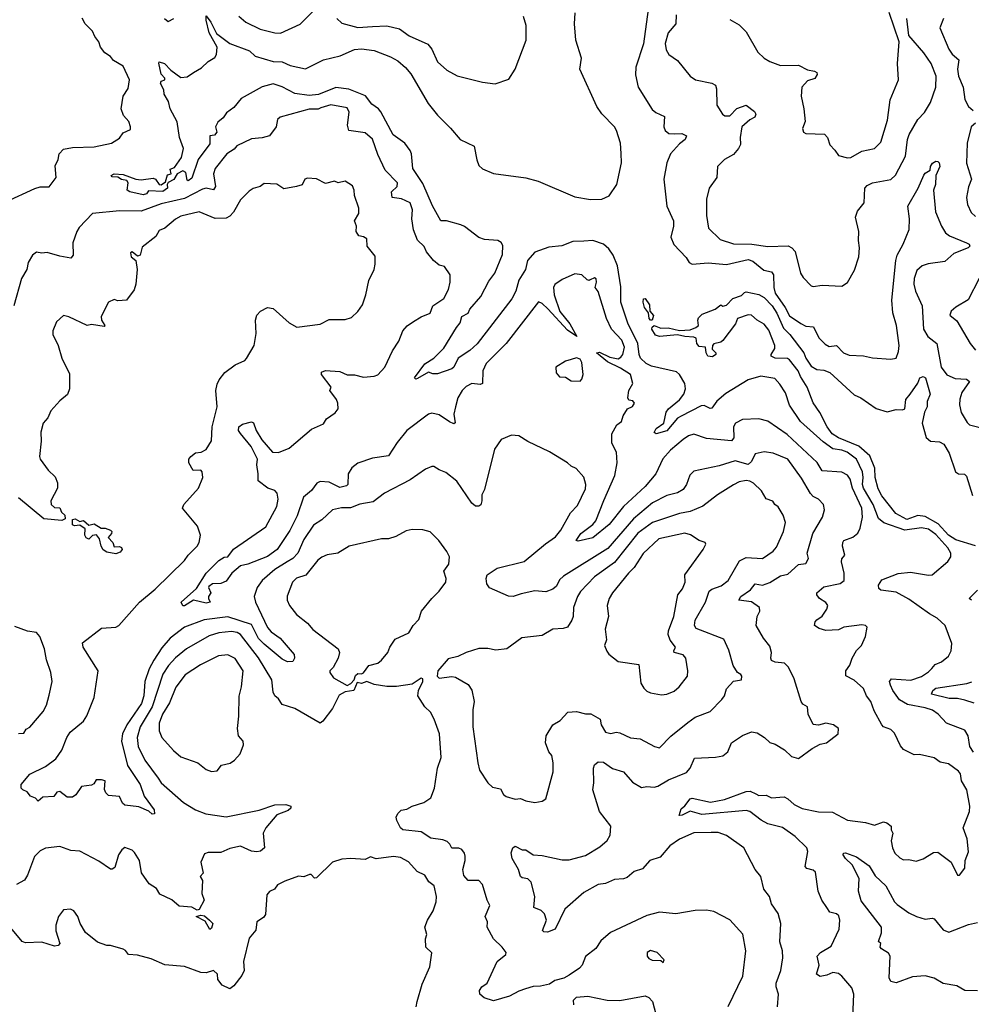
# Model space of a CAD drawing. Extents: x 1921360 to 2014538, y 768294 to 907744.
# Tile 53 of 256: x 1957472 to 1962741, y 796159 to 801608. Entities that reach past the tile are written whole.
import ezdxf

# ---------------------------------------------------------------- set-up
doc = ezdxf.new("R2010")
doc.units = 0

msp = doc.modelspace()

# ---------------------------------------------------------------- linework, layer by layer
at = {"layer": '0CON10XD'}
for points in [[(1958685, 801627.5), (1958724, 801595), (1958803.3, 801555), (1958885, 801534.4), (1958916.4, 801533.6), (1959025, 801583.8), (1959125, 801682.5)], [(1960951.6, 801665), (1960925.2, 801474.8), (1960883.7, 801345), (1960882.4, 801302.4), (1960896.8, 801235), (1960975, 801111.1), (1960995, 801094.6), (1961042.5, 801072.5), (1961039.6, 801015), (1961046.5, 800995), (1961067.3, 800977.3), (1961096.6, 800976.6), (1961137.8, 800977.8), (1961164.5, 800964.5), (1961156.8, 800945), (1961125, 800920.3), (1961076.5, 800865), (1961055, 800815.7), (1961037.9, 800725), (1961054.6, 800575), (1961091.4, 800495), (1961091.9, 800465), (1961078.2, 800405), (1961093.8, 800363.8), (1961161.7, 800291.7), (1961178.5, 800265), (1961195, 800254.6), (1961285, 800262.1), (1961385, 800253.5), (1961505, 800281.6), (1961532.3, 800272.3), (1961591.7, 800221.7), (1961635, 800213.3), (1961646.6, 800196.6), (1961647.2, 800125), (1961654.7, 800095), (1961711, 800015), (1961735, 799968.5), (1961796.9, 799926.9), (1961825, 799911.8), (1961868.3, 799908.3), (1961896.5, 799846.5), (1961931.5, 799811.5), (1961955, 799798.5), (1961995, 799804.4), (1962034, 799764), (1962065, 799751), (1962145, 799748), (1962195, 799737.2), (1962295, 799729.4), (1962325.7, 799734.3), (1962338.9, 799771.1), (1962341.3, 799805), (1962326.1, 799915), (1962307.3, 799985), (1962301, 800055), (1962322.5, 800275), (1962330.8, 800305), (1962364.5, 800365), (1962397.1, 800447.1), (1962399.2, 800505), (1962389.3, 800575), (1962446.7, 800675), (1962478.3, 800748.3), (1962485, 800758.8), (1962513.3, 800775), (1962516, 800795), (1962527, 800813), (1962545, 800824), (1962555, 800823.8), (1962563.8, 800815), (1962566.7, 800795), (1962544.3, 800745.7), (1962543.1, 800695), (1962532.2, 800665), (1962543.1, 800545), (1962575.3, 800465.3), (1962598.6, 800428.6), (1962621.3, 800411.3), (1962715, 800373.3), (1962728.6, 800365), (1962732.5, 800355), (1962723.3, 800345), (1962645, 800313.6), (1962595, 800269.5), (1962503, 800257), (1962469.5, 800245), (1962439.9, 800220.1), (1962423.9, 800176.1), (1962423.3, 800145), (1962431.9, 800105), (1962468.6, 800025), (1962477, 799895), (1962500, 799855), (1962550, 799815), (1962573.4, 799685), (1962605, 799642.2), (1962651.8, 799621.8), (1962715, 799618.2), (1962730.9, 799605), (1962687.9, 799545), (1962677, 799507), (1962675.6, 799475.6), (1962685, 799433.8), (1962717.8, 799377.8), (1962732, 799365), (1962825, 799342.4)], [(1957395, 800599.2), (1957555, 800674.3), (1957585, 800682.2), (1957635, 800682.1), (1957673.1, 800735), (1957668.3, 800798.3), (1957685, 800833.3), (1957691.1, 800865), (1957715, 800892.2), (1957765, 800901.1), (1957885, 800903.5), (1957980, 800925), (1958025, 800952.5), (1958045, 800982.5), (1958085, 801000), (1958086.2, 801015), (1958076.2, 801045), (1958047.7, 801077.7), (1958034, 801114), (1958044.3, 801185), (1958072.2, 801227.8), (1958079.4, 801275), (1958045, 801351.1), (1957991.5, 801381.5), (1957974, 801404), (1957942.9, 801425), (1957920, 801455), (1957910.9, 801485), (1957888.2, 801515), (1957875.3, 801545.3), (1957834.3, 801585), (1957817.2, 801617.2)], [(1958273.8, 801613.8), (1958295, 801597.5), (1958326, 801615)], [(1958433.6, 801316.3), (1958479.3, 801340.7), (1958515, 801377.3), (1958551.7, 801398.3), (1958561.4, 801415), (1958565.3, 801455), (1958521.6, 801535), (1958504.4, 801605.6), (1958505, 801630), (1958529.6, 801595), (1958561, 801531), (1958635, 801475.4), (1958745, 801434.7), (1958776.5, 801406.5), (1958875, 801377.4), (1958925, 801375.3), (1958969.2, 801355), (1959055, 801335.6), (1959155, 801386.2), (1959247.1, 801407.1), (1959325, 801443.1), (1959365, 801446.2), (1959435, 801436.9), (1959525, 801402.7), (1959565, 801381.1), (1959607.5, 801342.5), (1959637.8, 801307.8), (1959734.2, 801144.2), (1959785, 801079.1), (1959858.1, 801008.1), (1959910.9, 800945), (1959987.9, 800907.9), (1960002.6, 800832.6), (1960015, 800800.8), (1960035, 800783.3), (1960095, 800756.9), (1960275, 800732.5), (1960343.5, 800713.5), (1960545, 800627.7), (1960632.3, 800612.3), (1960695, 800614.2), (1960736.9, 800633.1), (1960777.8, 800695), (1960804.1, 800815), (1960802, 800868), (1960798.7, 800925), (1960777.5, 800995), (1960765.9, 801015), (1960695, 801086), (1960667.3, 801127.3), (1960574.2, 801335), (1960583.3, 801395), (1960551.1, 801495), (1960544.5, 801585.5), (1960547.8, 801645)], [(1959228, 801615), (1959255, 801589.2), (1959345, 801564.2), (1959425, 801570), (1959505, 801573.5), (1959575, 801558.2), (1959628.9, 801518.9), (1959732, 801472), (1959754.6, 801444.6), (1959785, 801374), (1959837.9, 801327.9), (1959895, 801297.5), (1960035, 801262), (1960105, 801252.5), (1960181.2, 801278.8), (1960215.9, 801334.1), (1960276.9, 801495), (1960276.9, 801575), (1960261.4, 801625)], [(1961106.7, 801635), (1961105.6, 801585), (1961062.9, 801535), (1961045.8, 801475.8), (1961051.2, 801441.2), (1961066.2, 801415), (1961115, 801381.2), (1961183.8, 801295), (1961214.5, 801274.5), (1961305, 801256.9), (1961325.4, 801245.4), (1961330.6, 801225), (1961331.4, 801135), (1961363.8, 801085), (1961376.3, 801076.3), (1961405, 801075.5), (1961443.5, 801116.5), (1961495, 801135.5), (1961539.9, 801099.9), (1961547.5, 801085), (1961541.9, 801068.1), (1961515, 801054.5), (1961470, 801015), (1961461.4, 800955), (1961463.2, 800916.8), (1961451.4, 800895), (1961425, 800862.5), (1961375, 800834.2), (1961336.2, 800795), (1961331.4, 800735), (1961290.6, 800675), (1961274.2, 800615), (1961274.4, 800525), (1961286.7, 800455), (1961351.1, 800391.1), (1961425, 800366.5), (1961525.8, 800365.8), (1961615, 800351.8), (1961726.3, 800356.3), (1961748.1, 800345), (1961765.3, 800325.3), (1961795.6, 800205), (1961810.4, 800180.4), (1961854.3, 800134.3), (1961865, 800130.8), (1961915, 800138.1), (1962025, 800132.5), (1962056.4, 800153.6), (1962095, 800222.5), (1962118.1, 800295), (1962122.9, 800345), (1962115.7, 800385), (1962119.1, 800435), (1962100, 800515), (1962110.9, 800549.1), (1962147.1, 800595), (1962151.4, 800675), (1962165, 800689.4), (1962195, 800705.5), (1962295, 800723.3), (1962322.1, 800747.9), (1962376.8, 800853.2), (1962388.1, 800945), (1962397.9, 800972.1), (1962444.8, 801055.2), (1962481.8, 801095), (1962515, 801149.4), (1962544.7, 801235), (1962546.7, 801295), (1962518.8, 801365), (1962478.7, 801425), (1962395, 801519.6), (1962383.8, 801613.8)], [(1961405, 801608.8), (1961455, 801580), (1961495, 801541.2), (1961559.1, 801429.1), (1961594.5, 801394.5), (1961625, 801376), (1961685, 801354.4), (1961785, 801355.4), (1961835, 801330.4), (1961873.6, 801323.6), (1961885.7, 801315.7), (1961886.9, 801305), (1961875, 801283.1), (1961835, 801269.4), (1961802.9, 801235), (1961799.4, 801185), (1961814.4, 801114.4), (1961820.8, 801045), (1961806.7, 801005), (1961812.5, 800985), (1961825, 800977.5), (1961927.5, 800975), (1961945, 800956.7), (1961958.1, 800915), (1961986.4, 800886.4), (1962005.6, 800855.6), (1962055, 800843.1), (1962074.1, 800845.9), (1962135, 800879.4), (1962205.4, 800894.6), (1962240.2, 800929.8), (1962277.3, 801052.7), (1962291.1, 801165), (1962337.5, 801275), (1962331.8, 801365), (1962341.1, 801485), (1962287.1, 801647.1)], [(1962586.6, 801615), (1962567.6, 801562.4), (1962617.2, 801445), (1962635, 801416.5), (1962671.9, 801385), (1962664.2, 801335), (1962670.5, 801295), (1962695.2, 801235), (1962705, 801165.8), (1962725, 801126.7), (1962751.1, 801105)], [(1962753.5, 797553.5), (1962733.7, 797585), (1962723.1, 797645), (1962705.9, 797675.9), (1962604.2, 797714.2), (1962557.5, 797765), (1962525.8, 797785.8), (1962485, 797799.7), (1962388.2, 797818.2), (1962343.1, 797843.1), (1962305.8, 797895), (1962293.3, 797925), (1962288.2, 797945), (1962299.4, 797960.6), (1962406.9, 797953.1), (1962465, 797972.7), (1962505, 797997.8), (1962523.2, 798016.8), (1962541.2, 798038.8), (1962576, 798054), (1962615.3, 798084.7), (1962630, 798115), (1962633.8, 798155), (1962595.8, 798255), (1962552.9, 798295), (1962509.1, 798319.2), (1962395, 798400.6), (1962325, 798440), (1962239.7, 798449.7), (1962229.7, 798459.7), (1962227.5, 798477.5), (1962245, 798507.1), (1962336.9, 798543.1), (1962405, 798550), (1962505, 798533.1), (1962525, 798536), (1962611.1, 798608.9), (1962627.1, 798635), (1962627.5, 798655), (1962611.8, 798685), (1962545, 798758.7), (1962505, 798787.8), (1962465, 798795.5), (1962372.6, 798782.6), (1962256.9, 798823.1), (1962227.2, 798847.2), (1962198.2, 798925), (1962143.4, 799015), (1962138, 799035), (1962142.5, 799075), (1962138.8, 799105), (1962106.3, 799175), (1962054.4, 799215), (1962025, 799226.2), (1961975, 799233.6), (1961921.1, 799271.1), (1961796.2, 799385), (1961733.8, 799475), (1961711.9, 799541.9), (1961681.2, 799591.2), (1961652.9, 799622.9), (1961575, 799635.8), (1961505.6, 799615), (1961381.4, 799538.6), (1961333, 799497), (1961305, 799458), (1961295, 799455.8), (1961262, 799472), (1961245, 799470), (1961135.5, 799414.5), (1961115, 799403.1), (1961055, 799332), (1960996.7, 799316.7), (1960985, 799324), (1960995.5, 799345), (1961038.2, 799375), (1961052.3, 799435), (1961063.8, 799455), (1961125.4, 799504.6), (1961149.6, 799535), (1961159, 799565), (1961154.3, 799595), (1961124.6, 799645), (1961108.5, 799658.5), (1960970.4, 799690.4), (1960940.7, 799705), (1960909.7, 799735), (1960901.3, 799755), (1960894.2, 799815), (1960839.2, 799929.2), (1960800.2, 800045), (1960800.1, 800130.1), (1960781.6, 800245), (1960757.5, 800305), (1960735, 800340), (1960705, 800365.2), (1960645.1, 800385.1), (1960595, 800382.4), (1960535, 800381.2), (1960473, 800357), (1960401.9, 800348.1), (1960325, 800322), (1960284.7, 800275), (1960272.3, 800225), (1960235, 800165.4), (1960219, 800105), (1960196.5, 800063.5), (1960006, 799814), (1959965, 799777.8), (1959900, 799735), (1959875.7, 799685), (1959865, 799675.7), (1959785, 799648.6), (1959758.8, 799648.8), (1959735, 799656.7), (1959675, 799622), (1959665, 799618.8), (1959658.8, 799625), (1959715, 799702.5), (1959766, 799735), (1959820.6, 799789.4), (1959890.9, 799905), (1959910.6, 799929.4), (1959920.8, 799965), (1959955, 799983.9), (1959965.2, 800005), (1960024.8, 800075.2), (1960068.9, 800161.1), (1960102.7, 800205), (1960145, 800308), (1960148, 800358), (1960138.9, 800375), (1960119.2, 800385), (1960045, 800392.2), (1960015, 800402), (1959935, 800463), (1959915, 800472), (1959835, 800494.2), (1959804.4, 800494.4), (1959757.7, 800577.7), (1959705, 800701.5), (1959649, 800785), (1959641.9, 800865), (1959635, 800884.4), (1959605, 800925.4), (1959539.9, 800969.9), (1959472.2, 801097.8), (1959459.3, 801115), (1959421.2, 801141.2), (1959386.8, 801186.8), (1959295, 801224.3), (1959223.4, 801233.4), (1959126.5, 801193.5), (1959075, 801187.5), (1958995, 801199.3), (1958925, 801235.7), (1958875, 801252.4), (1958815, 801236.8), (1958698.9, 801171.1), (1958657.5, 801122.5), (1958617.6, 801092.4), (1958598.6, 801065), (1958568.9, 801041.1), (1958556.5, 801015), (1958563.5, 800985), (1958551.3, 800968.7), (1958524.4, 800965.6), (1958525, 800921.2), (1958460, 800835), (1958425, 800731.1), (1958405, 800716), (1958399.5, 800719.5), (1958392.7, 800762.7), (1958375, 800770.8), (1958343.3, 800755), (1958326.2, 800723.8), (1958293.8, 800706.2), (1958288.8, 800695), (1958291.2, 800675), (1958265, 800657.8), (1958185, 800660), (1958175, 800644.4), (1958155, 800638.6), (1958082.5, 800655), (1958067.5, 800665), (1958072.5, 800705), (1958065, 800717.5), (1958035, 800723.3), (1958015, 800736.7), (1957985, 800738.8), (1957978.8, 800745), (1957995, 800755.4), (1958045, 800751.4), (1958115, 800725.6), (1958145, 800720.8), (1958211.3, 800731.3), (1958224.5, 800724.5), (1958245, 800696), (1958255, 800694.2), (1958279.5, 800710.5), (1958290.3, 800749.7), (1958310, 800755), (1958305, 800780), (1958329.7, 800790.3), (1958367.5, 800845), (1958379.2, 800895), (1958357.3, 800955), (1958343.2, 801043.2), (1958305.6, 801115), (1958296.9, 801155), (1958272.2, 801195), (1958270.5, 801220.5), (1958252.5, 801255), (1958255, 801267.5), (1958276, 801275), (1958275.8, 801285), (1958255.6, 801305.6), (1958242, 801368), (1958245, 801375.6), (1958274.4, 801365), (1958309, 801329), (1958365, 801287.9), (1958398.5, 801291.5), (1958433.6, 801316.3)], [(1961547.5, 797322.5), (1961565, 797314.7), (1961605, 797315.6), (1961635, 797300.9), (1961705, 797306.4), (1961725, 797296.5), (1961760.4, 797265), (1961805, 797243), (1961895.4, 797224.6), (1961972.3, 797222.3), (1962055, 797178.1), (1962155, 797164.4), (1962205, 797150.8), (1962255, 797168), (1962273.6, 797163.6), (1962297.5, 797145), (1962297.5, 797125), (1962306.2, 797105), (1962297.3, 797062.7), (1962304.3, 797025), (1962317.5, 796995), (1962345, 796969.2), (1962365, 796958.8), (1962395, 796959.2), (1962435, 796950), (1962475, 796963.8), (1962531.2, 796998.8), (1962555, 797000), (1962630, 796945), (1962665, 796872.5), (1962675, 796872.5), (1962705, 796912.5), (1962708, 796955), (1962725, 797002.5), (1962717.7, 797075), (1962696.7, 797135), (1962731.4, 797225), (1962732.5, 797255), (1962716.5, 797345), (1962687.8, 797395), (1962680.8, 797435), (1962669.7, 797449.7), (1962615, 797489.2), (1962569.5, 797499.5), (1962535, 797522.5), (1962455, 797541.9), (1962425, 797540), (1962365, 797568.5), (1962349.1, 797589.2), (1962315, 797660), (1962295, 797680), (1962255, 797694.4), (1962245, 797705.8), (1962203.6, 797783.7), (1962185, 797834.4), (1962160, 797865), (1962145, 797906), (1962092.6, 797952.6), (1962045.8, 797975.8), (1962045.8, 798005), (1962069.2, 798035), (1962082, 798075), (1962105, 798116.2), (1962132.5, 798145), (1962156, 798195), (1962164.2, 798245), (1962155, 798255.5), (1962135, 798259.5), (1962035, 798245.8), (1962005, 798231.6), (1961935, 798227.7), (1961898, 798238), (1961873.8, 798255), (1961876.2, 798275), (1961885, 798287.1), (1961915, 798305.8), (1961941.1, 798345), (1961946.2, 798365), (1961935, 798382.2), (1961900.6, 798405), (1961885.7, 798425), (1961885.7, 798435), (1961925, 798469.2), (1962015, 798487.5), (1962036.3, 798503.7), (1962037.6, 798545), (1962022.4, 798607.6), (1962025, 798623.3), (1962040, 798645), (1962028.2, 798695), (1962029.5, 798715), (1962035.8, 798725), (1962085.9, 798744.1), (1962113.3, 798766.7), (1962126.1, 798793.9), (1962139.3, 798855), (1962135.6, 798905), (1962083.6, 799015), (1962070, 799065), (1962055, 799086.2), (1962025, 799103.4), (1961915, 799111.5), (1961887.5, 799157.5), (1961721.9, 799311.9), (1961615, 799385.5), (1961565, 799399.4), (1961475, 799394.4), (1961436, 799375), (1961424.6, 799355), (1961427, 799293), (1961413.3, 799276.7), (1961275, 799289.2), (1961205, 799313.3), (1961175, 799305.2), (1961145, 799285.2), (1961074.9, 799225.1), (1961033, 799177), (1960993.8, 799095), (1960935, 799024.6), (1960815, 798913.9), (1960735.9, 798814.1), (1960645, 798740.3), (1960565, 798721.4), (1960554.2, 798725), (1960579.1, 798765), (1960645, 798814.6), (1960662, 798835), (1960706.7, 798946.7), (1960767.2, 799085), (1960780.9, 799155), (1960776.7, 799215), (1960750.8, 799265), (1960750.6, 799315), (1960778.8, 799365), (1960804, 799385), (1960813.3, 799415), (1960837.5, 799455), (1960865, 799466.7), (1960876, 799485), (1960867.7, 799497.7), (1960845, 799502.5), (1960840, 799515), (1960844.7, 799555), (1960866.5, 799595), (1960853.4, 799645), (1960799.5, 799679.5), (1960727.1, 799715), (1960666.7, 799765), (1960682.9, 799767.1), (1960740.6, 799740.6), (1960785, 799731.4), (1960800.7, 799739.3), (1960812.3, 799755), (1960820.3, 799795), (1960806, 799835), (1960748.5, 799895), (1960721.5, 799955), (1960675, 800103.3), (1960658.8, 800125), (1960666.7, 800155), (1960664.2, 800174.2), (1960655, 800180), (1960631.7, 800168.3), (1960625, 800164), (1960615, 800168.8), (1960585, 800195.8), (1960545, 800200.8), (1960475, 800170.8), (1960435, 800142), (1960427.3, 800125), (1960431.2, 800085), (1960462.8, 799992.9), (1960518.8, 799925), (1960557.5, 799855), (1960505, 799889.1), (1960397.2, 800007.2), (1960365, 800037.8), (1960345, 800047.1), (1960165, 799816.5), (1960055.4, 799705), (1960036, 799664), (1960035.2, 799594.8), (1960021.6, 799588.4), (1959975, 799594.5), (1959945, 799578.2), (1959921.8, 799555), (1959897.8, 799515), (1959884.5, 799465.5), (1959876.7, 799425), (1959882.5, 799377.5), (1959875, 799371.4), (1959851.7, 799381.7), (1959795, 799420.9), (1959755, 799430), (1959735, 799424.5), (1959615, 799333.8), (1959561.6, 799268.4), (1959515, 799194.6), (1959425, 799181.8), (1959345, 799152.7), (1959311.5, 799128.5), (1959290.9, 799095), (1959289.1, 799035), (1959282.3, 799027.7), (1959245, 799018.4), (1959185, 799048.2), (1959135, 799051.4), (1959116.9, 799043.1), (1959087.6, 799002.4), (1959044.3, 798965), (1959008.1, 798861.9), (1958968.7, 798781.3), (1958898.4, 798675), (1958845, 798637.3), (1958735, 798593.9), (1958695, 798585.5), (1958646, 798544), (1958615, 798500.8), (1958585, 798486.7), (1958540, 798485), (1958519.3, 798470.7), (1958516.7, 798465), (1958530, 798435), (1958516.7, 798415), (1958516.7, 798405), (1958527.5, 798385), (1958505, 798379.2), (1958435, 798394.4), (1958385, 798364.3), (1958375, 798363.8), (1958366.7, 798385), (1958450.6, 798459.4), (1958504.6, 798545), (1958575, 798615.5), (1958605, 798634), (1958625, 798634.2), (1958655, 798676.9), (1958835, 798800.4), (1958895, 798912.9), (1958903.3, 798955), (1958897.7, 798987.7), (1958885, 799001.5), (1958846.7, 799015), (1958792.5, 799055), (1958793.3, 799095), (1958784.5, 799145), (1958788.1, 799175), (1958753.8, 799245), (1958695, 799316.9), (1958683.6, 799335), (1958685.7, 799355), (1958705, 799368.5), (1958755, 799382.9), (1958766.2, 799376.2), (1958780.5, 799335), (1958813.5, 799283.5), (1958872.2, 799215), (1958905, 799212.1), (1958963.6, 799236.3), (1959088.6, 799341.4), (1959155, 799370.6), (1959171.7, 799398.3), (1959218.3, 799431.7), (1959235.6, 799454.4), (1959234.5, 799485), (1959227.1, 799505), (1959190, 799555), (1959196.2, 799575), (1959142.5, 799645), (1959142.4, 799657.6), (1959165, 799666.1), (1959245, 799660.5), (1959285, 799642.1), (1959325, 799642.5), (1959375, 799630), (1959435, 799634.3), (1959455, 799642.5), (1959494.4, 799685), (1959535.6, 799775), (1959570.5, 799829.5), (1959592.9, 799885), (1959616.6, 799913.4), (1959652.2, 799937.8), (1959695.7, 799964.3), (1959745, 799982.9), (1959760, 800025), (1959820.6, 800065), (1959845.6, 800115), (1959855.7, 800155), (1959856.2, 800195), (1959825, 800241.2), (1959795, 800250), (1959764.2, 800275), (1959725, 800324), (1959712.5, 800352.5), (1959675, 800388), (1959652.5, 800445), (1959643.8, 800505), (1959646.4, 800555), (1959633.5, 800593.5), (1959586.9, 800616.9), (1959534.2, 800624.2), (1959530, 800655), (1959562.9, 800685), (1959564.2, 800705), (1959495.6, 800775), (1959455, 800861.2), (1959425, 800947.1), (1959385, 800982.5), (1959293.8, 800993.8), (1959286.9, 801025), (1959296.8, 801096.8), (1959285, 801119.2), (1959195, 801135.8), (1959139.7, 801119.7), (1959125, 801113.4), (1959075, 801111.9), (1958915, 801068.6), (1958899.4, 801055), (1958891.5, 801015), (1958855.3, 800964.7), (1958815, 800953.8), (1958755, 800949.2), (1958675, 800909.2), (1958659.2, 800890.8), (1958619.5, 800865), (1958553.8, 800785), (1958545.4, 800755), (1958555.4, 800684.6), (1958545, 800665.8), (1958505, 800674.7), (1958485, 800670.8), (1958385, 800617.7), (1958255, 800589.5), (1958145, 800548.6), (1958025, 800549.8), (1957875, 800534.5), (1957802.2, 800457.8), (1957788.9, 800435), (1957766.2, 800373.8), (1957767.3, 800305), (1957755, 800288.6), (1957695, 800298.8), (1957625, 800320), (1957595, 800315.7), (1957565, 800321.1), (1957542.2, 800305), (1957518.1, 800265), (1957511.5, 800225), (1957482.7, 800175), (1957439.7, 800025)], [(1962765, 801035.4), (1962740.5, 801015), (1962717.8, 800925), (1962714.7, 800814.7), (1962743.1, 800725), (1962725, 800683.3), (1962714.6, 800624.6), (1962720.5, 800585), (1962740.6, 800540.6), (1962765, 800519.2)], [(1958780.5, 799870.5), (1958778.6, 799945), (1958785, 799973.3), (1958804.7, 799995.3), (1958845, 800015.5), (1958875, 800010), (1958965, 799930.6), (1959006.7, 799906.7), (1959135, 799922), (1959185, 799948.6), (1959275, 799949.2), (1959309.7, 799960.3), (1959345, 799992), (1959369.8, 800030.2), (1959388.9, 800085), (1959405.5, 800164.5), (1959434, 800225), (1959441.2, 800255), (1959439.5, 800299.5), (1959396.7, 800355), (1959394.2, 800395), (1959376.5, 800406.5), (1959350.8, 800410.8), (1959335.6, 800435), (1959336.4, 800465), (1959325.7, 800495), (1959349.4, 800535), (1959350.8, 800565), (1959325.5, 800635), (1959324.6, 800665), (1959315, 800688.5), (1959275, 800713.5), (1959235.7, 800705.7), (1959215, 800714.4), (1959165, 800701.9), (1959115, 800726.7), (1959065, 800731.1), (1959050.8, 800725), (1959036.5, 800693.5), (1959005, 800685.6), (1958935, 800671.9), (1958895, 800698), (1958825, 800700.8), (1958803.3, 800685), (1958765, 800673.1), (1958742, 800658), (1958695, 800610), (1958655, 800542.5), (1958635, 800520), (1958615, 800509.4), (1958555, 800507.1), (1958465, 800543.9), (1958365, 800521.1), (1958335, 800504.6), (1958276, 800455), (1958245, 800441.5), (1958225, 800408.8), (1958151.1, 800348.9), (1958140, 800305), (1958125, 800300), (1958095, 800323.8), (1958085, 800316.7), (1958089.2, 800295), (1958115.9, 800275.9), (1958122, 800225), (1958114.3, 800145), (1958105, 800112.5), (1958063.9, 800056.1), (1958015, 800052.5), (1957995, 800058.8), (1957963.3, 800045), (1957922.5, 799965), (1957925.8, 799945), (1957943.3, 799915), (1957939.2, 799910.8), (1957869.1, 799920.9), (1957845, 799916), (1957743.9, 799963.9), (1957715, 799970), (1957676.2, 799935), (1957656.2, 799885), (1957656.2, 799865), (1957686, 799805), (1957706.2, 799735), (1957748.3, 799648.3), (1957748.6, 799565), (1957737.3, 799532.7), (1957695, 799498), (1957645, 799444), (1957628.1, 799405), (1957601.8, 799375), (1957590, 799325), (1957590.8, 799275), (1957581.3, 799191.3), (1957586.2, 799175), (1957628.8, 799115), (1957667.7, 799077.7), (1957680.6, 799045), (1957682.2, 799015), (1957645.4, 798945), (1957645.5, 798925), (1957665, 798908.5), (1957695, 798906.7), (1957702.9, 798882.9), (1957721.2, 798865), (1957723.3, 798845), (1957705, 798836.2), (1957605, 798846.2), (1957465, 798960.8)], [(1962785.6, 800175), (1962723.2, 800056.8), (1962655, 800017.5), (1962630, 799995), (1962623, 799973), (1962661.2, 799941.2), (1962735, 799815.8), (1962765, 799778.1)], [(1962765, 798696.8), (1962655, 798728.6), (1962615, 798755.2), (1962557.3, 798817.3), (1962485, 798858.3), (1962445, 798864), (1962385, 798840.9), (1962324.2, 798875), (1962245, 798972.9), (1962225, 799011.9), (1962208.8, 799075), (1962206.1, 799125), (1962179, 799195), (1962118, 799248), (1962005, 799293.3), (1961971.6, 799315), (1961942.9, 799355), (1961903.1, 799433.1), (1961865, 799487.5), (1961831.6, 799575), (1961795, 799633.5), (1961783.1, 799665), (1961735, 799724.6), (1961722.9, 799732.9), (1961655, 799735.4), (1961633.3, 799745), (1961632.5, 799755), (1961652.7, 799787.3), (1961653.8, 799805), (1961619.3, 799889.3), (1961595, 799923.2), (1961556, 799945), (1961525, 799972), (1961505, 799974), (1961446.4, 799953.6), (1961435.4, 799925), (1961365, 799832.5), (1961355, 799823.3), (1961316.2, 799813.8), (1961307.5, 799805), (1961306.7, 799785), (1961326.7, 799765), (1961327.5, 799755), (1961308.3, 799741.7), (1961282.5, 799745), (1961272.5, 799765), (1961270, 799795), (1961235, 799800), (1961222.2, 799815), (1961216.9, 799845), (1961205, 799851.3), (1961155, 799854), (1961115, 799864.6), (1961015, 799855.3), (1960992.7, 799862.7), (1960972.9, 799895), (1960974.6, 799905.4), (1960985, 799914.5), (1961021.5, 799901.5), (1961062.8, 799902.8), (1961125, 799886.9), (1961185, 799892.3), (1961216.7, 799905), (1961230, 799915), (1961226.2, 799945), (1961231.4, 799958.6), (1961251.7, 799978.3), (1961323.3, 800005), (1961355, 800030), (1961365, 800023.3), (1961385, 800027.5), (1961420, 800065), (1961468, 800082), (1961485, 800098.1), (1961495, 800101.5), (1961565, 800087.6), (1961595, 800070.9), (1961638.4, 800025), (1961665, 799983.1), (1961700.7, 799900.7), (1961736.3, 799865), (1961814.4, 799765), (1961824.4, 799735), (1961855, 799691.2), (1961885, 799672.2), (1961925, 799668), (1961958.1, 799655), (1962091.7, 799531.7), (1962128.6, 799515), (1962215, 799456.5), (1962275, 799437.8), (1962325, 799451.1), (1962360.5, 799449.5), (1962373.3, 799455), (1962377.8, 799505), (1962402.5, 799535), (1962444.4, 799595.6), (1962457.1, 799625), (1962475, 799632.5), (1962487.1, 799625), (1962513.1, 799535), (1962497.5, 799495), (1962496, 799465), (1962481.5, 799435), (1962468.5, 799375), (1962490.8, 799295), (1962515, 799275.6), (1962565, 799271.5), (1962589.5, 799259.5), (1962618.6, 799208.6), (1962653.3, 799105), (1962670, 799095), (1962703, 799093), (1962715, 799081.2), (1962747.3, 798975)], [(1960965, 799945.6), (1960956.7, 799955), (1960954.3, 799985), (1960932.1, 800015), (1960924.4, 800045), (1960926.4, 800063.6), (1960935, 800064), (1960959.7, 800029.7), (1960961.2, 799995), (1960981.2, 799971.2), (1960975, 799945.7), (1960965, 799945.6)], [(1961668.6, 796145), (1961673.1, 796215), (1961660, 796255), (1961660, 796275), (1961687.3, 796345), (1961697.7, 796415), (1961696.1, 796455), (1961681.8, 796505), (1961686.7, 796605), (1961671.1, 796661.1), (1961635, 796714.2), (1961624, 796755), (1961592.2, 796795), (1961576, 796865), (1961544, 796905), (1961481.2, 797025), (1961385, 797093.3), (1961339.7, 797109.7), (1961300.3, 797109.7), (1961205, 797108.2), (1961125, 797073.1), (1961072.5, 797035), (1961017.6, 796972.4), (1960961.2, 796955), (1960921.3, 796908.7), (1960875, 796892.7), (1960835, 796859.5), (1960815, 796852.1), (1960765, 796849.2), (1960715, 796828), (1960675, 796821.1), (1960595, 796777.5), (1960490, 796685), (1960436.1, 796573.9), (1960395, 796558), (1960375, 796558.8), (1960366.4, 796566.4), (1960388.2, 796625), (1960378.5, 796658.5), (1960358.6, 796678.6), (1960318, 796695), (1960324.4, 796755), (1960303.3, 796835), (1960285, 796853.3), (1960255, 796858.5), (1960245, 796865.8), (1960234, 796905), (1960198.2, 796965), (1960193.6, 796996.4), (1960202, 797025), (1960215, 797032.9), (1960255, 797014.3), (1960275, 797014.2), (1960315, 796985.8), (1960365, 796981.4), (1960475, 796957.5), (1960515, 796958.1), (1960605, 796982.2), (1960685, 797030), (1960725.6, 797065), (1960742.2, 797095), (1960745.9, 797145), (1960682.7, 797225), (1960645.4, 797345), (1960651.5, 797385), (1960648.8, 797465), (1960655, 797484), (1960675, 797500), (1960705, 797497.8), (1960755, 797463.6), (1960816, 797446), (1960865, 797388.1), (1960915, 797358.9), (1960945, 797364.3), (1960985, 797360.6), (1961005, 797366.7), (1961065, 797401.5), (1961165, 797442.2), (1961184.5, 797465.5), (1961209.1, 797520.9), (1961325, 797526.4), (1961365, 797534.4), (1961393.8, 797555), (1961413.8, 797605), (1961475, 797645.8), (1961525, 797665.8), (1961555, 797660.8), (1961596.2, 797635), (1961625, 797608.1), (1961655, 797598.6), (1961707.5, 797567.5), (1961745, 797529.4), (1961785, 797518.8), (1961860, 797575), (1961905, 797598), (1961940, 797605), (1962003.3, 797655), (1962005.7, 797685.7), (1961977.5, 797705), (1961936, 797714), (1961895, 797703.3), (1961865, 797707.5), (1961837.5, 797765), (1961833.8, 797805), (1961809.2, 797819.2), (1961799.1, 797835), (1961760.5, 797960.5), (1961729.4, 798025), (1961706.5, 798046.5), (1961655, 798051.9), (1961635, 798061.4), (1961630.8, 798075), (1961634.7, 798105), (1961625, 798140.8), (1961590.9, 798185), (1961550, 798255), (1961555.8, 798304.2), (1961570, 798335), (1961567.5, 798355), (1961525, 798385.4), (1961454.3, 798395), (1961465, 798415.5), (1961518.1, 798451.9), (1961545, 798485.5), (1961585, 798478.9), (1961625, 798492.2), (1961685, 798530.7), (1961725, 798538.8), (1961785, 798592.7), (1961825, 798597.5), (1961838.9, 798625), (1961832.7, 798655), (1961862.9, 798765), (1961917.8, 798855), (1961928.9, 798895), (1961921.9, 798925), (1961895, 798954.2), (1961865, 798969.5), (1961850.4, 798985), (1961800.8, 799070.8), (1961725, 799175.4), (1961645, 799209.2), (1961594.1, 799215.9), (1961543.8, 799205), (1961525, 799161.9), (1961505, 799146.9), (1961434.3, 799165.7), (1961345, 799138.1), (1961205, 799108.5), (1961183, 799087), (1961164.5, 799035), (1961145, 799008.2), (1961115, 798988.7), (1961055, 798973.8), (1960975.2, 798934.8), (1960871.2, 798845), (1960728.6, 798681.4), (1960482.3, 798527.7), (1960461.7, 798508.3), (1960445, 798472.5), (1960425, 798455.7), (1960385, 798440.8), (1960325, 798447.1), (1960249.3, 798430.7), (1960205, 798415.4), (1960178.1, 798418.1), (1960073.1, 798463.1), (1960058.5, 798485), (1960054.6, 798515), (1960060, 798535), (1960115, 798573.2), (1960265, 798609.6), (1960382.6, 798707.4), (1960438.6, 798745), (1960468.2, 798781.8), (1960521.1, 798878.9), (1960560, 798920), (1960605, 799012), (1960606.4, 799035), (1960595.5, 799075.5), (1960553.3, 799123.3), (1960525, 799136), (1960505, 799156.2), (1960405.7, 799215.7), (1960285, 799273.8), (1960236.7, 799305), (1960195, 799308), (1960137.5, 799285), (1960100.7, 799230.7), (1960045, 799007.5), (1960031.4, 798978.6), (1960031.4, 798945), (1960025, 798923.8), (1960015, 798916), (1959995, 798915.8), (1959975, 798931.4), (1959893.3, 799053.3), (1959832.4, 799102.4), (1959795, 799116.2), (1959765.3, 799135.3), (1959753.3, 799135), (1959718.8, 799121.2), (1959635, 799061.4), (1959491.7, 798988.3), (1959429.8, 798940.2), (1959355, 798926.9), (1959303.1, 798906.9), (1959253.9, 798906.1), (1959204.8, 798895.2), (1959145, 798840), (1959099, 798811), (1959045, 798730.6), (1959012.7, 798655), (1958985, 798625.3), (1958953, 798607), (1958884.8, 798565.2), (1958814.6, 798505), (1958786.2, 798465), (1958770.4, 798415), (1958778.2, 798385), (1958845, 798244.4), (1958865, 798220.9), (1958915, 798184.5), (1958991.9, 798095), (1958994.4, 798075), (1958985, 798056), (1958955, 798054.7), (1958925, 798068.2), (1958825, 798151.3), (1958795, 798182.2), (1958755, 798261.1), (1958625, 798303), (1958493.2, 798286.8), (1958385, 798245.9), (1958305, 798184.6), (1958259.4, 798130.6), (1958215, 798063.8), (1958189.3, 798015), (1958164.8, 797945), (1958159, 797865), (1958147, 797823), (1958066.1, 797705), (1958041.3, 797655), (1958036.2, 797615), (1958069.8, 797479.8), (1958139.3, 797375), (1958160.7, 797310.8), (1958216.7, 797235), (1958217.7, 797212.3), (1958205, 797210), (1958186.6, 797226.6), (1958131.9, 797251.9), (1958055, 797261.1), (1958042.2, 797272.2), (1958025, 797308.1), (1957964, 797315), (1957949.1, 797329.1), (1957942.5, 797347.5), (1957945.7, 797395), (1957925, 797400.6), (1957895, 797400.8), (1957882.1, 797377.9), (1957869.2, 797370.8), (1957815, 797364.2), (1957782.4, 797317.6), (1957765, 797305.8), (1957734.4, 797304.4), (1957695, 797336), (1957677.7, 797332.3), (1957661.4, 797308.6), (1957600, 797305), (1957575, 797282.5), (1957558.9, 797298.9), (1957531.4, 797311.4), (1957513.6, 797333.6), (1957490, 797345), (1957480, 797355), (1957480, 797375), (1957528.3, 797431.7), (1957614.6, 797475.4), (1957672.3, 797517.7), (1957705.6, 797565), (1957733.3, 797635), (1957751.8, 797665), (1957825, 797725.6), (1957844.5, 797755), (1957884.1, 797855.9), (1957906.2, 798005), (1957823.3, 798135), (1957820.2, 798159.8), (1957925, 798240.6), (1958005, 798246.7), (1958020.8, 798255), (1958135.9, 798384.1), (1958223, 798457), (1958385, 798614.3), (1958404.4, 798645), (1958455.3, 798694.7), (1958466.7, 798715), (1958472.5, 798755), (1958456, 798805), (1958374.3, 798905), (1958380, 798925), (1958461.4, 799015), (1958485.7, 799074.3), (1958482.2, 799105), (1958475, 799114.3), (1958432.9, 799112.9), (1958408.8, 799155), (1958408.8, 799175), (1958418.8, 799191.2), (1958445, 799211.2), (1958477.5, 799215), (1958505, 799230), (1958533.6, 799276.4), (1958537.5, 799355), (1958566, 799465), (1958558.8, 799555), (1958565, 799590), (1958576.7, 799615), (1958608, 799655), (1958665, 799698.6), (1958717.9, 799722.1), (1958727.9, 799732.1), (1958770.8, 799805), (1958780.5, 799870.5)], [(1960575, 799607.5), (1960585, 799617.5), (1960592, 799645), (1960585, 799710), (1960575, 799728.8), (1960555, 799736.7), (1960525, 799727.5), (1960495, 799717.5), (1960440, 799685), (1960443, 799653), (1960461.7, 799631.7), (1960495, 799630), (1960525, 799610), (1960575, 799607.5)], [(1960325, 797275.7), (1960365, 797282), (1960386.2, 797295), (1960425.8, 797445.8), (1960426.2, 797495), (1960418.8, 797535), (1960401.2, 797555), (1960382.9, 797605), (1960387.1, 797645), (1960424.7, 797705.3), (1960465, 797728.6), (1960507.5, 797775), (1960555, 797780), (1960605, 797766.2), (1960635, 797766.9), (1960687, 797737), (1960691.9, 797705), (1960716, 797665), (1960745, 797657.1), (1960775, 797664), (1960795, 797660.8), (1960853.7, 797633.7), (1960907.6, 797627.6), (1960986.7, 797585), (1961015, 797578.8), (1961076.6, 797643.4), (1961171.1, 797718.9), (1961213, 797747), (1961295, 797780), (1961360.5, 797845), (1961374.4, 797865), (1961385.5, 797904.5), (1961425, 797946.2), (1961468.6, 797955), (1961470, 797975), (1961464.2, 797984.2), (1961445.7, 797995.7), (1961423.2, 798033.2), (1961397.7, 798117.7), (1961370.2, 798180.2), (1961217.8, 798237.8), (1961207.9, 798255), (1961211.8, 798285), (1961268.9, 798385), (1961289.2, 798445), (1961305, 798456.7), (1961355.6, 798475), (1961395, 798504.5), (1961457, 798613), (1961495, 798631.1), (1961585, 798625.4), (1961645, 798665.6), (1961662.1, 798687.9), (1961701.8, 798775), (1961712.3, 798825), (1961699.7, 798865), (1961671.1, 798911.1), (1961653.3, 798925), (1961643, 798943), (1961605, 798956.7), (1961579.9, 798999.9), (1961535, 799043), (1961515, 799054.7), (1961495, 799057.1), (1961455, 799050), (1961425, 799032.7), (1961335, 798977.5), (1961255.2, 798914.7), (1961185, 798886.9), (1961125, 798874.2), (1960975.6, 798824.4), (1960895, 798766.2), (1960765, 798604), (1960655, 798524.6), (1960577.6, 798442.4), (1960560.3, 798415), (1960537.7, 798355), (1960536.1, 798305), (1960529.6, 798285), (1960505, 798246.7), (1960481.1, 798238.9), (1960425, 798235.4), (1960365, 798200.3), (1960252.7, 798187.3), (1960170, 798125), (1960108.3, 798118.3), (1960065, 798128), (1960015, 798127.5), (1959943.3, 798105), (1959897.3, 798082.7), (1959845, 798071.4), (1959786.7, 798005), (1959783.3, 797975), (1959795, 797963.8), (1959865, 797972), (1959885, 797968.8), (1959955, 797928.8), (1959975, 797896.7), (1959988.5, 797835), (1959980.9, 797789.1), (1959981.5, 797695), (1960008.8, 797495), (1960018.8, 797455), (1960065, 797384.3), (1960090.2, 797360.2), (1960135, 797350.6), (1960150.6, 797320.6), (1960165, 797309.2), (1960215, 797294.2), (1960245, 797297.1), (1960275, 797284.4), (1960325, 797275.7)], [(1958005, 798652.5), (1957955, 798661.2), (1957935, 798673.3), (1957922.5, 798695), (1957913.8, 798735), (1957896.7, 798756.7), (1957876, 798754), (1957855, 798732.5), (1957840.7, 798740.7), (1957832.5, 798755), (1957835, 798790), (1957805, 798810), (1957775, 798807.5), (1957765, 798812.5), (1957765, 798842.5), (1957780, 798845), (1957805, 798830), (1957825, 798836.7), (1957855, 798810), (1957885, 798817.5), (1957923, 798793), (1957945, 798793.3), (1957975, 798782.5), (1957982.5, 798775), (1957980, 798765), (1957961.7, 798741.7), (1957987.5, 798715), (1957995, 798690), (1958025, 798692.5), (1958035, 798687.5), (1958040, 798675), (1958028.3, 798661.7), (1958005, 798652.5)], [(1959285, 797923.8), (1959306, 797934), (1959323.3, 797955), (1959331.7, 797978.3), (1959345, 797990), (1959365, 797987.5), (1959375, 797992.5), (1959405, 798033.8), (1959455, 798046.7), (1959475, 798063.8), (1959510, 798105), (1959521.2, 798135), (1959550.5, 798179.5), (1959627.5, 798215), (1959650, 798255), (1959681.2, 798288.8), (1959697.5, 798335), (1959754.6, 798405.4), (1959795, 798444.2), (1959830.8, 798495), (1959832.9, 798515), (1959820.6, 798555), (1959847.5, 798595), (1959852, 798635), (1959838, 798665), (1959792, 798725), (1959745, 798773.8), (1959705, 798784.2), (1959645, 798785.6), (1959611.4, 798778.6), (1959555, 798748), (1959515, 798734.3), (1959475, 798735.6), (1959295.6, 798694.4), (1959233.3, 798655), (1959175, 798646.2), (1959145, 798633.8), (1959123.5, 798616.5), (1959055.6, 798534.4), (1959005, 798516.2), (1958982.9, 798495), (1958952.8, 798417.2), (1958952.2, 798395), (1958965.8, 798365), (1959005.4, 798315.4), (1959065, 798268.6), (1959095, 798232.9), (1959235.7, 798125), (1959242.5, 798105), (1959236.2, 798075), (1959207.3, 798022.7), (1959190, 798005), (1959190, 797995), (1959210, 797965), (1959285, 797923.8)], [(1961025, 797870.8), (1961055, 797874.2), (1961095, 797892), (1961123.8, 797915), (1961169.2, 797975), (1961171.4, 798005), (1961161.4, 798075), (1961145, 798093.3), (1961096.7, 798105), (1961094, 798115), (1961103.8, 798135), (1961073.3, 798173.3), (1961063.6, 798205), (1961064.5, 798225), (1961094.4, 798305), (1961116.4, 798425), (1961142.7, 798457.3), (1961155.9, 798495), (1961155.6, 798535), (1961255.8, 798675), (1961271.2, 798705), (1961267.5, 798715), (1961235, 798726), (1961187.2, 798757.2), (1961155, 798766.5), (1961011.1, 798735), (1960925, 798653.5), (1960874.8, 798575.2), (1960842.7, 798545), (1960754.8, 798435.2), (1960736.2, 798405), (1960724.4, 798365), (1960731.9, 798305), (1960714.4, 798235), (1960721.2, 798175), (1960710, 798145), (1960723, 798113), (1960735, 798096.2), (1960786.4, 798056.4), (1960899.8, 798039.8), (1960910.8, 797935), (1960927.6, 797907.6), (1960945, 797892.5), (1960965, 797882.9), (1961025, 797870.8)], [(1962742.5, 798395), (1962728.8, 798405), (1962775, 798451.2)], [(1957465, 797658), (1957495, 797658.8), (1957508.8, 797681.2), (1957527.7, 797692.3), (1957601.7, 797778.3), (1957621.4, 797815), (1957635, 797870), (1957651.4, 797945), (1957644.3, 797995), (1957620, 798065), (1957609.5, 798125), (1957584.2, 798195), (1957565, 798216.7), (1957515, 798223.8), (1957445, 798250)], [(1961394.4, 796145.6), (1961475.6, 796315), (1961493.6, 796455), (1961476.8, 796546.8), (1961405, 796625.7), (1961315, 796672.2), (1961275, 796679.2), (1961212.3, 796677.7), (1961105, 796658.6), (1961015, 796669.1), (1960945, 796649.5), (1960743.8, 796556.2), (1960690, 796510), (1960662.7, 796467.3), (1960605, 796422.5), (1960586.9, 796375), (1960571.7, 796358.3), (1960515, 796320), (1960485, 796302.5), (1960435, 796290), (1960405, 796270.8), (1960355, 796259.2), (1960315, 796257.5), (1960273.3, 796245), (1960235, 796231.4), (1960185, 796203.3), (1960095, 796178.6), (1960044.4, 796194.4), (1960020, 796215), (1960017.5, 796235), (1960031.4, 796255), (1960060.8, 796275), (1960115.4, 796394.6), (1960163.8, 796435), (1960165.5, 796445), (1960143.8, 796475), (1960095, 796520), (1960060.6, 796585), (1960063.1, 796615), (1960050, 796645), (1960075.5, 796705), (1960060, 796735), (1960035, 796822.5), (1960015, 796843.8), (1959955, 796844), (1959931.9, 796871.9), (1959925.5, 796905), (1959938.2, 796955), (1959937.8, 796977.8), (1959935.7, 796995), (1959920.8, 797015), (1959903.1, 797023.1), (1959865, 797022.2), (1959853.8, 797045), (1959838.8, 797058.8), (1959815, 797068.2), (1959748.8, 797078.8), (1959695, 797112.5), (1959593.8, 797125), (1959580, 797135), (1959560, 797175), (1959557.5, 797195), (1959565, 797213.8), (1959585, 797233.3), (1959615, 797238.5), (1959645, 797254.4), (1959710, 797275), (1959747.9, 797302.1), (1959769.4, 797355), (1959786.2, 797465), (1959805.9, 797525), (1959796.2, 797655), (1959767.4, 797737.4), (1959746.7, 797775), (1959716.2, 797805), (1959676.2, 797865), (1959680.8, 797895), (1959703.8, 797945), (1959705, 797960), (1959695, 797963.3), (1959645, 797930), (1959558.3, 797918.3), (1959505, 797917.8), (1959435, 797928), (1959395, 797945.8), (1959365, 797933.3), (1959341.2, 797938.8), (1959322.5, 797895), (1959275, 797888), (1959241.1, 797868.9), (1959204, 797795), (1959151.2, 797725), (1959135, 797713.8), (1958996.2, 797795), (1958925, 797817.5), (1958905, 797849.2), (1958885, 797866.2), (1958875.7, 797885.7), (1958868.9, 797955), (1958795, 798075.5), (1958695.1, 798205.1), (1958676, 798216), (1958645, 798221.2), (1958575, 798215.2), (1958521.7, 798198.3), (1958396.2, 798125), (1958335, 798075.4), (1958296.9, 798033.1), (1958264.2, 797985.8), (1958206, 797804), (1958138.9, 797695), (1958122.7, 797635), (1958128.6, 797585), (1958165, 797510.6), (1958239.5, 797409.5), (1958255, 797383.6), (1958379.2, 797275), (1958445, 797235.6), (1958501.9, 797211.9), (1958615, 797196.8), (1958797.5, 797232.5), (1958885, 797262.5), (1958945, 797264.3), (1958973.3, 797255), (1958973.3, 797245), (1958958.7, 797231.3), (1958895, 797207.1), (1958835, 797136), (1958820.6, 797105), (1958826.9, 797025), (1958805, 797006.9), (1958785, 797002.5), (1958755, 797006.5), (1958695, 797033.5), (1958635, 797020), (1958585, 796997.9), (1958515, 796998.2), (1958495, 796991.1), (1958474.3, 796945), (1958488.8, 796885), (1958471.2, 796865), (1958483.9, 796843.9), (1958480.9, 796770.9), (1958493.1, 796735), (1958465, 796684), (1958455, 796679.2), (1958425, 796696.1), (1958355, 796701.1), (1958315, 796737.3), (1958248.9, 796768.9), (1958229.6, 796799.6), (1958188.2, 796825), (1958145.9, 796885.9), (1958135.3, 796955.3), (1958108.3, 796998.3), (1958095, 797011.2), (1958055, 797026.7), (1958037, 797013), (1958020, 796985), (1957998.8, 796915), (1957985, 796906.2), (1957975, 796906.7), (1957910.2, 796950.2), (1957805, 797005.6), (1957755, 797010.6), (1957695, 797032.1), (1957615, 797023.5), (1957585, 797007.8), (1957554.3, 796975.7), (1957515, 796874), (1957498.1, 796845), (1957455, 796821.4)], [(1958535, 797446.4), (1958565, 797451.4), (1958588.6, 797481.4), (1958636.9, 797493.1), (1958660.7, 797509.3), (1958692.5, 797545), (1958711.4, 797595), (1958709.2, 797615), (1958684.4, 797645), (1958677.3, 797685), (1958686.1, 797753.9), (1958686.9, 797863.1), (1958701.1, 797915), (1958709.1, 798005), (1958665, 798072.5), (1958625, 798092.9), (1958572.8, 798087.2), (1958472.8, 798037.2), (1958388.8, 797981.2), (1958336.5, 797913.5), (1958302.2, 797827.8), (1958262.7, 797765), (1958243.9, 797715), (1958245, 797672.5), (1958259.4, 797635), (1958323.4, 797563.4), (1958365, 797527.5), (1958458, 797495), (1958505, 797458.2), (1958535, 797446.4)], [(1962756.7, 797825), (1962705, 797841.8), (1962665, 797851.2), (1962618.5, 797851.5), (1962520, 797875), (1962528.2, 797895), (1962545, 797908.7), (1962716, 797934), (1962745, 797943.5)], [(1962082.9, 796045), (1962091.1, 796215), (1962079.3, 796249.3), (1962024.3, 796315), (1962005, 796329.4), (1961975, 796335.5), (1961940.6, 796319.4), (1961905, 796313.2), (1961883.5, 796325), (1961898.6, 796375), (1961888.1, 796425), (1961905.8, 796445), (1961965, 796480), (1962010, 796575), (1962014, 796625), (1962007.8, 796647.8), (1961995, 796658.6), (1961958.3, 796668.3), (1961942, 796695), (1961914, 796735), (1961892.5, 796785), (1961879.1, 796889.1), (1961865, 796901.4), (1961830.5, 796910.5), (1961821.2, 796921.2), (1961835.5, 797004.5), (1961830.6, 797025), (1961765, 797087.2), (1961695, 797137.2), (1961615, 797156.6), (1961577.5, 797177.5), (1961515.5, 797225.5), (1961495, 797232), (1961248.6, 797208.6), (1961185, 797227.3), (1961140, 797205), (1961123.3, 797203.3), (1961135, 797240), (1961155, 797256.2), (1961184.3, 797295), (1961195, 797299.4), (1961296.8, 797276.8), (1961375, 797292.1), (1961495, 797335.5), (1961517.4, 797337.4), (1961547.5, 797322.5)], [(1959666.7, 796145), (1959673.1, 796175), (1959700.7, 796269.3), (1959743.8, 796366.2), (1959753.6, 796443.6), (1959720.6, 796475), (1959719.5, 796520.5), (1959725.6, 796545), (1959715.4, 796585), (1959729.2, 796625), (1959760.9, 796675), (1959778.4, 796725), (1959780.6, 796755), (1959767.5, 796815), (1959736.9, 796836.9), (1959715, 796874), (1959673.4, 796893.4), (1959625, 796946.9), (1959581.3, 796971.3), (1959542.6, 796977.4), (1959445, 796964.3), (1959415, 796975.6), (1959385, 796959.2), (1959305, 796965.8), (1959255, 796961.2), (1959205, 796945.6), (1959115, 796858.8), (1959105, 796856.7), (1959086.1, 796876.1), (1959076.2, 796876.2), (1959045, 796864), (1959015, 796867.5), (1958939.4, 796840.6), (1958899.5, 796820.5), (1958883.3, 796795), (1958855, 796782.5), (1958840, 796765), (1958832.9, 796655), (1958821.3, 796638.7), (1958786, 796615), (1958780.3, 796569.7), (1958742.9, 796525), (1958711.1, 796395), (1958714.3, 796345), (1958701.7, 796318.3), (1958658.3, 796261.7), (1958635, 796243.8), (1958594, 796265), (1958568.8, 796295), (1958567.5, 796325), (1958545, 796346.1), (1958505, 796332), (1958475, 796334.2), (1958385, 796367.5), (1958275, 796376.2), (1958200.5, 796410.5), (1958125, 796431.2), (1958075, 796433.3), (1958057.1, 796457.1), (1958045, 796463.8), (1957975, 796483.8), (1957955, 796483.8), (1957903.2, 796503.2), (1957835.7, 796555.7), (1957806.1, 796606.1), (1957793.8, 796645), (1957771.2, 796675), (1957754.2, 796684.2), (1957715, 796682), (1957686.4, 796643.6), (1957672.9, 796597.1), (1957671.5, 796565), (1957693.8, 796495), (1957685, 796483.8), (1957665, 796480), (1957595, 796502.2), (1957505, 796498.1), (1957485, 796505.8), (1957376.9, 796636.9)], [(1962775, 796233.8), (1962705, 796235.6), (1962660.6, 796260.6), (1962585, 796273.6), (1962535, 796303.2), (1962485, 796316.8), (1962415, 796311.3), (1962325, 796278.1), (1962295.6, 796285.6), (1962286.7, 796305), (1962292, 796425), (1962282, 796442), (1962243.3, 796465), (1962236.7, 796475), (1962240, 796495), (1962226.7, 796506.7), (1962244.7, 796555), (1962243.3, 796585), (1962131.9, 796731.9), (1962115.7, 796785), (1962119.5, 796855), (1962080.9, 796930.8), (1962044.6, 796965), (1962032.5, 796985), (1962034.1, 796995.9), (1962044, 796996), (1962105, 796975.5), (1962175, 796924.6), (1962208.7, 796868.7), (1962268.5, 796815), (1962316.3, 796726.3), (1962330.5, 796710.5), (1962395.7, 796665), (1962438, 796645), (1962485, 796630.4), (1962525, 796635.6), (1962535, 796631.4), (1962585, 796570.8), (1962617.1, 796557.1), (1962725, 796600.8), (1962775, 796611.2)], [(1958525, 796573.3), (1958498.8, 796618.8), (1958450, 796645), (1958475, 796651.2), (1958495, 796648.8), (1958523.3, 796625), (1958541.2, 796605), (1958535, 796580), (1958525, 796573.3)], [(1961035, 796390), (1961040, 796405), (1961002.5, 796445), (1960965, 796457.1), (1960946.2, 796445), (1960946, 796425), (1960955, 796412), (1960975, 796402.5), (1961021.7, 796401.7), (1961035, 796390)], [(1960540.6, 796155), (1960539.2, 796180.8), (1960555, 796198.8), (1960617, 796203), (1960725, 796181.8), (1960795, 796179.5), (1960935, 796205.5), (1960955.8, 796195.8), (1960976.2, 796175), (1960994.6, 796104.6)]]:
    msp.add_lwpolyline(points, dxfattribs=at)

doc.saveas('drawing.dxf')
